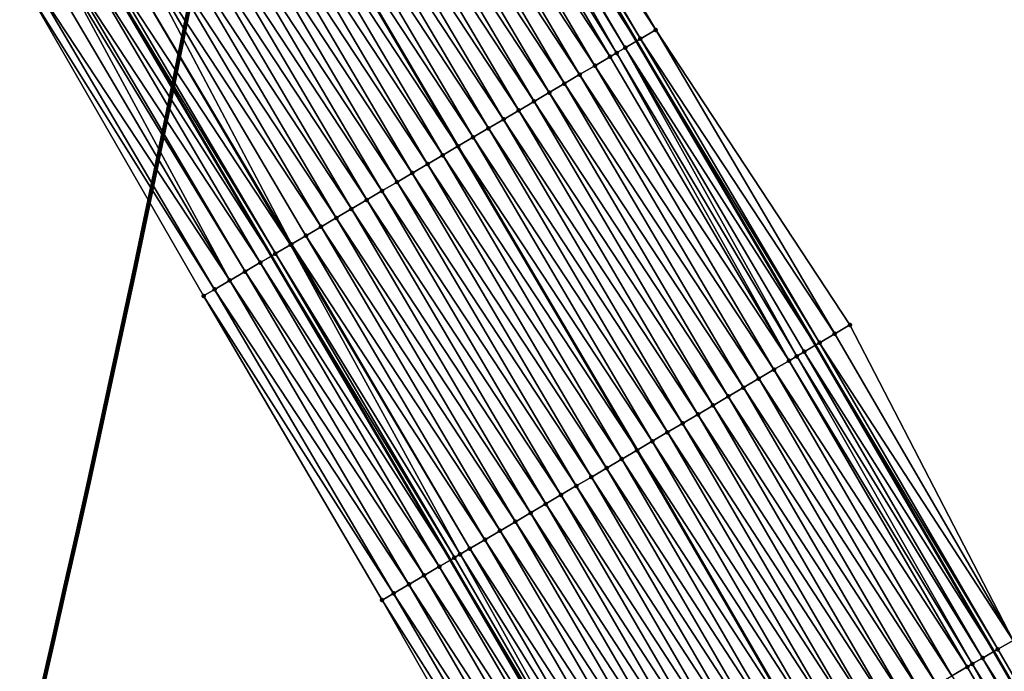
# Model space of a CAD drawing. Header units: feet. Extents: x 2007189 to 2022806, y 818621 to 837694.
# Tile 51 of 256: x 2013781 to 2013837, y 822211 to 822248. Entities that reach past the tile are written whole.
import ezdxf

# ---------------------------------------------------------------- set-up
doc = ezdxf.new("R2010")
doc.units = ezdxf.units.FT
doc.header["$MEASUREMENT"] = 0
for name, color, linetype, lineweight in [('EP_Travel Lane', 172, 'Continuous', 53), ('Notes', 102, 'Continuous', 100), ('Road Shots', 141, 'Continuous', 100), ('Road X-Section', 40, 'Continuous', 13), ('STRIPING', 60, 'Continuous', 53)]:
    doc.layers.add(name, color=color, linetype=linetype, lineweight=lineweight)
doc.layers.add('I-77-MM17-21_SB-Surface-Border', color=7, linetype='Continuous')
doc.layers.add('I-77-MM17-21_SB-Surface-TIN', color=7, linetype='Continuous')

msp = doc.modelspace()

# ---------------------------------------------------------------- linework, layer by layer
at = {"layer": 'EP_Travel Lane'}
for points in [[(2013776.094346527, 822315.8469699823, 279.3002365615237), (2013785.920829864, 822298.4681794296, 279.0687202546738), (2013795.772809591, 822281.0647029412, 278.8284106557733), (2013805.593854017, 822263.9114393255, 278.5871309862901), (2013815.736340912, 822246.6759804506, 278.3246063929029), (2013825.878997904, 822229.4402325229, 278.08745550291), (2013835.974301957, 822212.0653357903, 277.8417026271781), (2013845.997508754, 822194.7598655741, 277.6048839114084), (2013855.995248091, 822177.6654695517, 277.3898821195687), (2013866.263450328, 822160.5040294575, 277.1685327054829), (2013876.531677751, 822143.3425472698, 276.9515991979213), (2013886.834048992, 822126.2748065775, 276.7504833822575), (2013897.181111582, 822109.1608008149, 276.5280907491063), (2013907.500408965, 822092.2260380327, 276.3006467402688), (2013918.055284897, 822075.2391546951, 276.0996940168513), (2013928.610172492, 822058.2522525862, 275.9009189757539), (2013939.140696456, 822041.1856232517, 275.715333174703), (2013949.627596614, 822024.15679685, 275.5053835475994), (2013960.094582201, 822007.2481323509, 275.3050767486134), (2013970.721178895, 821990.3058387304, 275.1202836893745), (2013981.347721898, 821973.3636307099, 274.9248159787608), (2013992.038508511, 821956.645629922, 274.723092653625), (2014002.854707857, 821939.823910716, 274.5238693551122)], [(2013755.183396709, 822304.0690758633, 279.9784433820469), (2013765.03961089, 822286.6387155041, 279.7475106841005), (2013774.891531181, 822269.2353440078, 279.4964579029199), (2013784.919605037, 822251.7336231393, 279.2421240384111), (2013795.055616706, 822234.4942459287, 278.9865943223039), (2013805.191816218, 822217.254549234, 278.7591189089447), (2013815.204100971, 822200.0257836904, 278.5661283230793), (2013825.227415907, 822182.7201267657, 278.3481302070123), (2013835.377112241, 822165.3197252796, 278.1087011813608), (2013845.590437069, 822148.1252363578, 277.903893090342), (2013855.803583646, 822130.9310475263, 277.6676415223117), (2013866.152681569, 822113.7626340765, 277.4485385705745), (2013876.499635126, 822096.6488086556, 277.2054073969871), (2013886.972854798, 822079.4625382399, 277.0315787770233), (2013897.527706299, 822062.47569422, 276.8259692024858), (2013908.082615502, 822045.4887573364, 276.6313070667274), (2013918.562072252, 822028.5040557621, 276.4433283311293), (2013929.048984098, 822011.47521038, 276.2355979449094), (2013939.621590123, 821994.3986820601, 276.0483343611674), (2013950.248152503, 821977.4564431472, 275.8567099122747), (2013960.874735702, 821960.5141710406, 275.6692311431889), (2013971.715073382, 821943.5687175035, 275.4484028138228), (2013982.531373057, 821926.747220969, 275.2364540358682)]]:
    msp.add_polyline3d(points, dxfattribs=at)
at = {"layer": 'I-77-MM17-21_SB-Surface-Border', "color": 3, "linetype": 'Continuous', "lineweight": -3}
for points in [[(2013776.318612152, 822315.9733846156, 279.2859988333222), (2013787.884730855, 822299.5818617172, 278.9189772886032), (2013796.460447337, 822281.4548507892, 278.7601271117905), (2013806.680519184, 822264.5525062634, 278.4884450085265), (2013816.823998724, 822247.3177331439, 278.2192983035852), (2013827.829153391, 822230.5904204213, 277.9290225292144), (2013837.069414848, 822212.700836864, 277.7496632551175), (2013846.227719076, 822194.8934261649, 277.5879469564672), (2013857.078597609, 822178.3147495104, 277.3064178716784), (2013866.489084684, 822160.6391837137, 277.1568988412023), (2013876.757308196, 822143.4777081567, 276.9392718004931), (2013887.914164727, 822126.9284743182, 276.697150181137), (2013898.261208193, 822109.8145002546, 276.4711187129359), (2013909.421427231, 822093.421029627, 276.185365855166), (2013919.127133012, 822075.9060268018, 276.0254769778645), (2013930.531072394, 822059.4474347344, 275.7632247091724), (2013941.066231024, 822042.3730464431, 275.5782578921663), (2013951.553223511, 822025.3440701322, 275.3858369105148), (2013962.010817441, 822008.4514519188, 275.178848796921), (2013971.7905327, 821990.9773763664, 275.0475247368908), (2013981.57022889, 821973.5033312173, 274.9123961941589), (2013992.261145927, 821956.7889462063, 274.7101140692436), (2014003.077430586, 821939.96728018, 274.5110255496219)], [(2013968.426797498, 821941.4529524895, 275.56225551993), (2013957.5757694, 821958.4438114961, 275.7739436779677), (2013946.453049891, 821975.0748333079, 275.9669762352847), (2013936.101586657, 821992.1897653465, 276.1456833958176), (2013925.032085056, 822009.0008407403, 276.2893231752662), (2013915.372126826, 822026.5391011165, 276.4843116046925), (2013903.975883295, 822042.936723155, 276.6565779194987), (2013893.301800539, 822059.8498526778, 276.8307257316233), (2013882.792399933, 822076.8649502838, 277.0352834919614), (2013872.128330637, 822094.0053184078, 277.257252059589), (2013861.657621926, 822111.0442699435, 277.5047616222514), (2013852.343752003, 822128.8602466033, 277.7202352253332), (2013841.729216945, 822145.8140891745, 277.9706765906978), (2013832.57738796, 822163.6439617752, 278.1554616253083), (2013821.343906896, 822180.4698012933, 278.4254461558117), (2013811.176426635, 822197.6921103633, 278.6319946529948), (2013801.329461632, 822214.980180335, 278.8367648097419), (2013791.218035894, 822232.2341107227, 279.0868608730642), (2013781.245488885, 822249.5694798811, 279.3563976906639), (2013771.441606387, 822267.2809681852, 279.6048521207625), (2013763.966193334, 822286.0306215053, 279.7816240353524), (2013752.295195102, 822302.4421633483, 280.0833801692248)]]:
    msp.add_polyline3d(points, dxfattribs=at)
at = {"layer": 'I-77-MM17-21_SB-Surface-TIN', "color": 128, "linetype": 'Continuous', "lineweight": -3}
for points in [[(2013816.823998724, 822247.3177331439, 278.2192983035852), (2013806.680519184, 822264.5525062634, 278.4884450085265), (2013805.819252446, 822264.0443519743, 278.5704987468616)], [(2013804.957861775, 822263.5364082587, 278.6340611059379), (2013815.736340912, 822246.6759804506, 278.3246063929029), (2013805.593854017, 822263.9114393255, 278.5871309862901)], [(2013815.962796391, 822246.8094694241, 278.3109613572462), (2013805.819252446, 822264.0443519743, 278.5704987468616), (2013805.593854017, 822263.9114393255, 278.5871309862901)], [(2013815.962796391, 822246.8094694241, 278.3109613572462), (2013805.593854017, 822263.9114393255, 278.5871309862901), (2013815.736340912, 822246.6759804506, 278.3246063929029)], [(2013815.962796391, 822246.8094694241, 278.3109613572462), (2013816.823998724, 822247.3177331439, 278.2192983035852), (2013805.819252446, 822264.0443519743, 278.5704987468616)], [(2013814.613047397, 822246.0139488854, 278.3846224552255), (2013804.74154372, 822263.4089618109, 278.6427380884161), (2013804.096227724, 822263.0288780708, 278.6613097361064)], [(2013815.101327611, 822246.3016584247, 278.3628690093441), (2013804.957861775, 822263.5364082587, 278.6340611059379), (2013804.74154372, 822263.4089618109, 278.6427380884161)], [(2013814.613047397, 822246.0139488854, 278.3846224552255), (2013815.101327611, 822246.3016584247, 278.3628690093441), (2013804.74154372, 822263.4089618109, 278.6427380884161)], [(2013815.101327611, 822246.3016584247, 278.3628690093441), (2013815.736340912, 822246.6759804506, 278.3246063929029), (2013804.957861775, 822263.5364082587, 278.6340611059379)], [(2013813.378051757, 822245.2866112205, 278.4162090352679), (2013803.234548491, 822262.5214246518, 278.6818169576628), (2013802.372899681, 822262.0139195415, 278.706863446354)], [(2013814.23972603, 822245.794073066, 278.3949621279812), (2013804.096227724, 822263.0288780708, 278.6613097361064), (2013803.234548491, 822262.5214246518, 278.6818169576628)], [(2013813.378051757, 822245.2866112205, 278.4162090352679), (2013814.23972603, 822245.794073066, 278.3949621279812), (2013803.234548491, 822262.5214246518, 278.6818169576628)], [(2013814.23972603, 822245.794073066, 278.3949621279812), (2013814.613047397, 822246.0139488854, 278.3846224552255), (2013804.096227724, 822263.0288780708, 278.6613097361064)], [(2013812.516413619, 822244.7790879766, 278.4428475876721), (2013802.372899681, 822262.0139195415, 278.706863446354), (2013801.511260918, 822261.5063973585, 278.733409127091)], [(2013812.516413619, 822244.7790879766, 278.4428475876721), (2013813.378051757, 822245.2866112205, 278.4162090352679), (2013802.372899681, 822262.0139195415, 278.706863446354)], [(2013811.654783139, 822244.2715517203, 278.4706288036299), (2013801.511260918, 822261.5063973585, 278.733409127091), (2013800.64962253, 822260.9988745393, 278.7600106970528)], [(2013811.654783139, 822244.2715517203, 278.4706288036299), (2013812.516413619, 822244.7790879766, 278.4428475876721), (2013801.511260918, 822261.5063973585, 278.733409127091)], [(2013810.793151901, 822243.7640167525, 278.4982968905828), (2013800.64962253, 822260.9988745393, 278.7600106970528), (2013799.787991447, 822260.4913393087, 278.7877021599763)], [(2013810.793151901, 822243.7640167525, 278.4982968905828), (2013811.654783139, 822244.2715517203, 278.4706288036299), (2013800.64962253, 822260.9988745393, 278.7600106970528)], [(2013809.931539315, 822243.2564500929, 278.5287479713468), (2013799.787991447, 822260.4913393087, 278.7877021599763), (2013798.926339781, 822259.9838390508, 278.8123225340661)], [(2013809.931539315, 822243.2564500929, 278.5287479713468), (2013810.793151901, 822243.7640167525, 278.4982968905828), (2013799.787991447, 822260.4913393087, 278.7877021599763)], [(2013809.06990844, 822242.7489145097, 278.5564700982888), (2013798.926339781, 822259.9838390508, 278.8123225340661), (2013798.06469224, 822259.4763317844, 278.8375583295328)], [(2013809.06990844, 822242.7489145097, 278.5564700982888), (2013809.931539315, 822243.2564500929, 278.5287479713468), (2013798.926339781, 822259.9838390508, 278.8123225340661)], [(2013808.208290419, 822242.2413570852, 278.5861102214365), (2013798.06469224, 822259.4763317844, 278.8375583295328), (2013797.20305766, 822258.9688024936, 278.8647281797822)], [(2013808.208290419, 822242.2413570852, 278.5861102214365), (2013809.06990844, 822242.7489145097, 278.5564700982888), (2013798.06469224, 822259.4763317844, 278.8375583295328)], [(2013807.346660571, 822241.7338197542, 278.6139858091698), (2013797.20305766, 822258.9688024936, 278.8647281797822), (2013796.341409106, 822258.4612969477, 278.8898129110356)], [(2013807.346660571, 822241.7338197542, 278.6139858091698), (2013808.208290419, 822242.2413570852, 278.5861102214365), (2013797.20305766, 822258.9688024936, 278.8647281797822)], [(2013806.48502072, 822241.226299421, 278.6403687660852), (2013796.341409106, 822258.4612969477, 278.8898129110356), (2013795.479769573, 822257.9537746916, 278.9163337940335)], [(2013806.48502072, 822241.226299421, 278.6403687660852), (2013807.346660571, 822241.7338197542, 278.6139858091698), (2013796.341409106, 822258.4612969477, 278.8898129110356)], [(2013794.61815528, 822257.4462123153, 278.9464402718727), (2013805.623359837, 822240.7188133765, 278.6637079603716), (2013795.479769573, 822257.9537746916, 278.9163337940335)], [(2013806.48502072, 822241.226299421, 278.6403687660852), (2013795.479769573, 822257.9537746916, 278.9163337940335), (2013805.623359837, 822240.7188133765, 278.6637079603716)], [(2013803.900125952, 822239.703696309, 278.7232157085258), (2013793.75653275, 822256.9386625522, 278.9754079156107), (2013792.894910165, 822256.4311128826, 279.0043673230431)], [(2013804.76174854, 822240.2112459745, 278.6942569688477), (2013794.61815528, 822257.4462123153, 278.9464402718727), (2013793.75653275, 822256.9386625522, 278.9754079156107)], [(2013803.900125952, 822239.703696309, 278.7232157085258), (2013804.76174854, 822240.2112459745, 278.6942569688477), (2013793.75653275, 822256.9386625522, 278.9754079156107)], [(2013804.76174854, 822240.2112459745, 278.6942569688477), (2013805.623359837, 822240.7188133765, 278.6637079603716), (2013794.61815528, 822257.4462123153, 278.9464402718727)], [(2013803.038493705, 822239.1961630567, 278.7507331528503), (2013792.894910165, 822256.4311128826, 279.0043673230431), (2013792.033284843, 822255.923567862, 279.0329185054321)], [(2013803.038493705, 822239.1961630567, 278.7507331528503), (2013803.900125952, 822239.703696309, 278.7232157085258), (2013792.894910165, 822256.4311128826, 279.0043673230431)], [(2013802.176864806, 822238.6886241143, 278.7787502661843), (2013792.033284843, 822255.923567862, 279.0329185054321), (2013791.171664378, 822255.4160145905, 279.0621942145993)], [(2013802.176864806, 822238.6886241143, 278.7787502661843), (2013803.038493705, 822239.1961630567, 278.7507331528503), (2013792.033284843, 822255.923567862, 279.0329185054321)], [(2013801.315245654, 822238.181068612, 278.8082215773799), (2013791.171664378, 822255.4160145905, 279.0621942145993), (2013790.310040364, 822254.908467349, 279.0909404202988)], [(2013801.315245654, 822238.181068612, 278.8082215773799), (2013802.176864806, 822238.6886241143, 278.7787502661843), (2013791.171664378, 822255.4160145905, 279.0621942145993)], [(2013800.453629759, 822237.673507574, 278.8381789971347), (2013790.310040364, 822254.908467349, 279.0909404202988), (2013789.448404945, 822254.4009394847, 279.1179850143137)], [(2013800.453629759, 822237.673507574, 278.8381789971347), (2013801.315245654, 822238.181068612, 278.8082215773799), (2013790.310040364, 822254.908467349, 279.0909404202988)], [(2013799.591997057, 822237.1659750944, 278.8656285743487), (2013789.448404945, 822254.4009394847, 279.1179850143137), (2013788.586753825, 822253.8934382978, 279.1426869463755)], [(2013799.591997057, 822237.1659750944, 278.8656285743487), (2013800.453629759, 822237.673507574, 278.8381789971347), (2013789.448404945, 822254.4009394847, 279.1179850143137)], [(2013798.730351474, 822236.6584645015, 278.8911562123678), (2013788.586753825, 822253.8934382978, 279.1426869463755), (2013787.725095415, 822253.3859494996, 279.166300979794)], [(2013798.730351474, 822236.6584645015, 278.8911562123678), (2013799.591997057, 822237.1659750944, 278.8656285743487), (2013788.586753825, 822253.8934382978, 279.1426869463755)], [(2013797.868694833, 822236.1509726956, 278.9150340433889), (2013787.725095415, 822253.3859494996, 279.166300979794), (2013786.86343444, 822252.8784650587, 279.1895323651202)], [(2013798.730351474, 822236.6584645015, 278.8911562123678), (2013787.725095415, 822253.3859494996, 279.166300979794), (2013797.868694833, 822236.1509726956, 278.9150340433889)], [(2013796.184930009, 822235.1593381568, 278.9580327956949), (2013786.86343444, 822252.8784650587, 279.1895323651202), (2013786.001767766, 822252.3709902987, 279.2119136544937)], [(2013796.184930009, 822235.1593381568, 278.9580327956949), (2013797.00703211, 822235.643491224, 278.9380043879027), (2013786.86343444, 822252.8784650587, 279.1895323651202)], [(2013797.00703211, 822235.643491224, 278.9380043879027), (2013797.868694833, 822236.1509726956, 278.9150340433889), (2013786.86343444, 822252.8784650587, 279.1895323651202)], [(2013796.14535578, 822235.1360328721, 278.9589444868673), (2013786.001767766, 822252.3709902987, 279.2119136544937), (2013785.140102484, 822251.8635131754, 279.2345024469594)], [(2013796.14535578, 822235.1360328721, 278.9589444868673), (2013796.184930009, 822235.1593381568, 278.9580327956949), (2013786.001767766, 822252.3709902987, 279.2119136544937)], [(2013794.422038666, 822234.1210557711, 279.0061284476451), (2013784.278485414, 822251.3559541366, 279.2642846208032), (2013783.416843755, 822250.8484368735, 279.290398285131)], [(2013784.278485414, 822251.3559541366, 279.2642846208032), (2013795.055616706, 822234.4942459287, 278.9865943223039), (2013784.919605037, 822251.7336231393, 279.2421240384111)], [(2013794.422038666, 822234.1210557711, 279.0061284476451), (2013795.055616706, 822234.4942459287, 278.9865943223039), (2013784.278485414, 822251.3559541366, 279.2642846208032)], [(2013795.283677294, 822234.6285781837, 278.9795628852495), (2013785.140102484, 822251.8635131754, 279.2345024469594), (2013784.919605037, 822251.7336231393, 279.2421240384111)], [(2013795.283677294, 822234.6285781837, 278.9795628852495), (2013784.919605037, 822251.7336231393, 279.2421240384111), (2013795.055616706, 822234.4942459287, 278.9865943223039)], [(2013795.283677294, 822234.6285781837, 278.9795628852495), (2013796.14535578, 822235.1360328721, 278.9589444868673), (2013785.140102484, 822251.8635131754, 279.2345024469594)], [(2013793.560359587, 822233.613602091, 279.0266582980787), (2013783.416843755, 822250.8484368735, 279.290398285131), (2013783.201244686, 822250.7214586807, 279.2961339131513)], [(2013793.560359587, 822233.613602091, 279.0266582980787), (2013794.422038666, 822234.1210557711, 279.0061284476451), (2013783.416843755, 822250.8484368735, 279.290398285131)], [(2013792.698685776, 822233.1061394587, 279.0479742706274), (2013782.555189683, 822250.3409407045, 279.3146595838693), (2013781.693557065, 822249.8334080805, 279.3421221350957)], [(2013792.698685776, 822233.1061394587, 279.0479742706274), (2013783.201244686, 822250.7214586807, 279.2961339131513), (2013782.555189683, 822250.3409407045, 279.3146595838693)], [(2013792.698685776, 822233.1061394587, 279.0479742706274), (2013793.560359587, 822233.613602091, 279.0266582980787), (2013783.201244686, 822250.7214586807, 279.2961339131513)], [(2013791.837035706, 822232.598636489, 279.0728324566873), (2013781.693557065, 822249.8334080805, 279.3421221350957), (2013781.245488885, 822249.5694798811, 279.3563976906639)], [(2013791.837035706, 822232.598636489, 279.0728324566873), (2013792.698685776, 822233.1061394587, 279.0479742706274), (2013781.693557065, 822249.8334080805, 279.3421221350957)], [(2013791.218035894, 822232.2341107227, 279.0868608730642), (2013791.837035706, 822232.598636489, 279.0728324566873), (2013781.245488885, 822249.5694798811, 279.3563976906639)], [(2013826.967772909, 822230.0824593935, 277.9941051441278), (2013816.823998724, 822247.3177331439, 278.2192983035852), (2013815.962796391, 822246.8094694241, 278.3109613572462)], [(2013826.967772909, 822230.0824593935, 277.9941051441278), (2013827.829153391, 822230.5904204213, 277.9290225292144), (2013816.823998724, 822247.3177331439, 278.2192983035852)], [(2013815.101327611, 822246.3016584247, 278.3628690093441), (2013825.878997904, 822229.4402325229, 278.08745550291), (2013815.736340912, 822246.6759804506, 278.3246063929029)], [(2013826.10650357, 822229.5743095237, 278.0757708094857), (2013815.962796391, 822246.8094694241, 278.3109613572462), (2013815.736340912, 822246.6759804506, 278.3246063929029)], [(2013826.10650357, 822229.5743095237, 278.0757708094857), (2013815.736340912, 822246.6759804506, 278.3246063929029), (2013825.878997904, 822229.4402325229, 278.08745550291)], [(2013826.10650357, 822229.5743095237, 278.0757708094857), (2013826.967772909, 822230.0824593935, 277.9941051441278), (2013815.962796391, 822246.8094694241, 278.3109613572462)], [(2013824.383380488, 822228.5590027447, 278.1519058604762), (2013814.23972603, 822245.794073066, 278.3949621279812), (2013813.378051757, 822245.2866112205, 278.4162090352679)], [(2013824.383380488, 822228.5590027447, 278.1519058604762), (2013814.613047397, 822246.0139488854, 278.3846224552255), (2013814.23972603, 822245.794073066, 278.3949621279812)], [(2013824.812249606, 822228.8115982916, 278.1397888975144), (2013815.101327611, 822246.3016584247, 278.3628690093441), (2013814.613047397, 822246.0139488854, 278.3846224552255)], [(2013824.383380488, 822228.5590027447, 278.1519058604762), (2013824.812249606, 822228.8115982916, 278.1397888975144), (2013814.613047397, 822246.0139488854, 278.3846224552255)], [(2013825.24498345, 822229.0665857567, 278.120018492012), (2013825.878997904, 822229.4402325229, 278.08745550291), (2013815.101327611, 822246.3016584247, 278.3628690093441)], [(2013824.812249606, 822228.8115982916, 278.1397888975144), (2013825.24498345, 822229.0665857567, 278.120018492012), (2013815.101327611, 822246.3016584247, 278.3628690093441)], [(2013823.521705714, 822228.0515417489, 278.1730784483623), (2013813.378051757, 822245.2866112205, 278.4162090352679), (2013812.516413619, 822244.7790879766, 278.4428475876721)], [(2013823.521705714, 822228.0515417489, 278.1730784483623), (2013824.383380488, 822228.5590027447, 278.1519058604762), (2013813.378051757, 822245.2866112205, 278.4162090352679)], [(2013822.660079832, 822227.5439976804, 278.2015460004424), (2013812.516413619, 822244.7790879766, 278.4428475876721), (2013811.654783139, 822244.2715517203, 278.4706288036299)], [(2013822.660079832, 822227.5439976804, 278.2015460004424), (2013823.521705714, 822228.0515417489, 278.1730784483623), (2013812.516413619, 822244.7790879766, 278.4428475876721)], [(2013821.79844808, 822227.0364635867, 278.2291376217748), (2013811.654783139, 822244.2715517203, 278.4706288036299), (2013810.793151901, 822243.7640167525, 278.4982968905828)], [(2013821.79844808, 822227.0364635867, 278.2291376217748), (2013822.660079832, 822227.5439976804, 278.2015460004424), (2013811.654783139, 822244.2715517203, 278.4706288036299)], [(2013820.93682909, 822226.5289078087, 278.2586334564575), (2013810.793151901, 822243.7640167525, 278.4982968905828), (2013809.931539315, 822243.2564500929, 278.5287479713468)], [(2013820.93682909, 822226.5289078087, 278.2586334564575), (2013821.79844808, 822227.0364635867, 278.2291376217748), (2013810.793151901, 822243.7640167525, 278.4982968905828)], [(2013820.075210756, 822226.0213509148, 278.2882272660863), (2013809.931539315, 822243.2564500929, 278.5287479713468), (2013809.06990844, 822242.7489145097, 278.5564700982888)], [(2013820.075210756, 822226.0213509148, 278.2882272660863), (2013820.93682909, 822226.5289078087, 278.2586334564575), (2013809.931539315, 822243.2564500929, 278.5287479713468)], [(2013819.213587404, 822225.5138025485, 278.3170722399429), (2013809.06990844, 822242.7489145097, 278.5564700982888), (2013808.208290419, 822242.2413570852, 278.5861102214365)], [(2013819.213587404, 822225.5138025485, 278.3170722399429), (2013820.075210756, 822226.0213509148, 278.2882272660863), (2013809.06990844, 822242.7489145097, 278.5564700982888)], [(2013818.351954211, 822225.0062709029, 278.3444488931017), (2013808.208290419, 822242.2413570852, 278.5861102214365), (2013807.346660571, 822241.7338197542, 278.6139858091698)], [(2013818.351954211, 822225.0062709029, 278.3444488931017), (2013819.213587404, 822225.5138025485, 278.3170722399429), (2013808.208290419, 822242.2413570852, 278.5861102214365)], [(2013817.490327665, 822224.498727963, 278.3728173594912), (2013807.346660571, 822241.7338197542, 278.6139858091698), (2013806.48502072, 822241.226299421, 278.6403687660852)], [(2013817.490327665, 822224.498727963, 278.3728173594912), (2013818.351954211, 822225.0062709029, 278.3444488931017), (2013807.346660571, 822241.7338197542, 278.6139858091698)], [(2013816.628691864, 822223.9912007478, 278.3998049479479), (2013806.48502072, 822241.226299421, 278.6403687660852), (2013805.623359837, 822240.7188133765, 278.6637079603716)], [(2013816.628691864, 822223.9912007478, 278.3998049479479), (2013817.490327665, 822224.498727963, 278.3728173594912), (2013806.48502072, 822241.226299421, 278.6403687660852)], [(2013814.905433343, 822222.9761240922, 278.4557318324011), (2013804.76174854, 822240.2112459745, 278.6942569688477), (2013803.900125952, 822239.703696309, 278.7232157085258)], [(2013804.76174854, 822240.2112459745, 278.6942569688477), (2013815.767024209, 822223.4837261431, 278.4221383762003), (2013805.623359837, 822240.7188133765, 278.6637079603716)], [(2013814.905433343, 822222.9761240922, 278.4557318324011), (2013815.767024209, 822223.4837261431, 278.4221383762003), (2013804.76174854, 822240.2112459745, 278.6942569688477)], [(2013816.628691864, 822223.9912007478, 278.3998049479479), (2013805.623359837, 822240.7188133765, 278.6637079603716), (2013815.767024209, 822223.4837261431, 278.4221383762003)], [(2013814.043839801, 822222.4685250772, 278.4890244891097), (2013803.900125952, 822239.703696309, 278.7232157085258), (2013803.038493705, 822239.1961630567, 278.7507331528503)], [(2013814.043839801, 822222.4685250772, 278.4890244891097), (2013814.905433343, 822222.9761240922, 278.4557318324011), (2013803.900125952, 822239.703696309, 278.7232157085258)], [(2013813.182219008, 822221.9609723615, 278.5182513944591), (2013803.038493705, 822239.1961630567, 278.7507331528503), (2013802.176864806, 822238.6886241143, 278.7787502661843)], [(2013813.182219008, 822221.9609723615, 278.5182513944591), (2013814.043839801, 822222.4685250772, 278.4890244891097), (2013803.038493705, 822239.1961630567, 278.7507331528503)], [(2013812.32058621, 822221.4534400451, 278.5456869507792), (2013802.176864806, 822238.6886241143, 278.7787502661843), (2013801.315245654, 822238.181068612, 278.8082215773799)], [(2013812.32058621, 822221.4534400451, 278.5456869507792), (2013813.182219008, 822221.9609723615, 278.5182513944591), (2013802.176864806, 822238.6886241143, 278.7787502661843)], [(2013811.458965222, 822220.9458876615, 278.5748846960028), (2013801.315245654, 822238.181068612, 278.8082215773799), (2013800.453629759, 822237.673507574, 278.8381789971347)], [(2013811.458965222, 822220.9458876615, 278.5748846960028), (2013812.32058621, 822221.4534400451, 278.5456869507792), (2013801.315245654, 822238.181068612, 278.8082215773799)], [(2013810.597359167, 822220.4383099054, 278.6063105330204), (2013800.453629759, 822237.673507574, 278.8381789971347), (2013799.591997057, 822237.1659750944, 278.8656285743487)], [(2013810.597359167, 822220.4383099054, 278.6063105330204), (2013811.458965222, 822220.9458876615, 278.5748846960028), (2013800.453629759, 822237.673507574, 278.8381789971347)], [(2013809.735740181, 822219.9307541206, 278.6358069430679), (2013799.591997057, 822237.1659750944, 278.8656285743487), (2013798.730351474, 822236.6584645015, 278.8911562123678)], [(2013809.735740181, 822219.9307541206, 278.6358069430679), (2013810.597359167, 822220.4383099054, 278.6063105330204), (2013799.591997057, 822237.1659750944, 278.8656285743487)], [(2013808.874098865, 822219.4232362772, 278.6619715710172), (2013798.730351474, 822236.6584645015, 278.8911562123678), (2013797.868694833, 822236.1509726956, 278.9150340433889)], [(2013808.874098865, 822219.4232362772, 278.6619715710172), (2013809.735740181, 822219.9307541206, 278.6358069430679), (2013798.730351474, 822236.6584645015, 278.8911562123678)], [(2013808.012452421, 822218.9157271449, 278.6873712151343), (2013797.868694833, 822236.1509726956, 278.9150340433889), (2013797.00703211, 822235.643491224, 278.9380043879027)], [(2013808.012452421, 822218.9157271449, 278.6873712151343), (2013808.874098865, 822219.4232362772, 278.6619715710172), (2013797.868694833, 822236.1509726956, 278.9150340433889)], [(2013807.15080422, 822218.4082209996, 278.7125085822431), (2013797.00703211, 822235.643491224, 278.9380043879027), (2013796.184930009, 822235.1593381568, 278.9580327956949)], [(2013807.15080422, 822218.4082209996, 278.7125085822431), (2013808.012452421, 822218.9157271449, 278.6873712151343), (2013797.00703211, 822235.643491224, 278.9380043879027)], [(2013805.427449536, 822217.3933077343, 278.7540874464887), (2013795.283677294, 822234.6285781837, 278.9795628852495), (2013795.055616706, 822234.4942459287, 278.9865943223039)], [(2013805.743092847, 822217.5791695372, 278.7481665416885), (2013796.14535578, 822235.1360328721, 278.9589444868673), (2013795.283677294, 822234.6285781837, 278.9795628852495)], [(2013805.427449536, 822217.3933077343, 278.7540874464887), (2013805.743092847, 822217.5791695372, 278.7481665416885), (2013795.283677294, 822234.6285781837, 278.9795628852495)], [(2013806.289144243, 822217.9007348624, 278.7358889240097), (2013796.184930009, 822235.1593381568, 278.9580327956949), (2013796.14535578, 822235.1360328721, 278.9589444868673)], [(2013805.743092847, 822217.5791695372, 278.7481665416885), (2013806.289144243, 822217.9007348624, 278.7358889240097), (2013796.14535578, 822235.1360328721, 278.9589444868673)], [(2013806.289144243, 822217.9007348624, 278.7358889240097), (2013807.15080422, 822218.4082209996, 278.7125085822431), (2013796.184930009, 822235.1593381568, 278.9580327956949)], [(2013804.565756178, 822216.8858783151, 278.7724871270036), (2013794.422038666, 822234.1210557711, 279.0061284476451), (2013793.560359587, 822233.613602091, 279.0266582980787)], [(2013794.422038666, 822234.1210557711, 279.0061284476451), (2013805.191816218, 822217.254549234, 278.7591189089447), (2013795.055616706, 822234.4942459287, 278.9865943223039)], [(2013804.565756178, 822216.8858783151, 278.7724871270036), (2013805.191816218, 822217.254549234, 278.7591189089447), (2013794.422038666, 822234.1210557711, 279.0061284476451)], [(2013805.427449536, 822217.3933077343, 278.7540874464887), (2013795.055616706, 822234.4942459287, 278.9865943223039), (2013805.191816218, 822217.254549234, 278.7591189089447)], [(2013803.704062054, 822216.3784501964, 278.7907726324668), (2013793.560359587, 822233.613602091, 279.0266582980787), (2013792.698685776, 822233.1061394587, 279.0479742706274)], [(2013803.704062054, 822216.3784501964, 278.7907726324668), (2013804.565756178, 822216.8858783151, 278.7724871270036), (2013793.560359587, 822233.613602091, 279.0266582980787)], [(2013802.842349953, 822215.8710526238, 278.8063757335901), (2013792.698685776, 822233.1061394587, 279.0479742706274), (2013791.837035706, 822232.598636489, 279.0728324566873)], [(2013802.842349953, 822215.8710526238, 278.8063757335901), (2013803.704062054, 822216.3784501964, 278.7907726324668), (2013792.698685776, 822233.1061394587, 279.0479742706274)], [(2013801.980649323, 822215.3636355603, 278.8236904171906), (2013791.837035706, 822232.598636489, 279.0728324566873), (2013791.218035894, 822232.2341107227, 279.0868608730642)], [(2013801.980649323, 822215.3636355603, 278.8236904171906), (2013802.842349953, 822215.8710526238, 278.8063757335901), (2013791.837035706, 822232.598636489, 279.0728324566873)], [(2013801.329461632, 822214.980180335, 278.8367648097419), (2013801.980649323, 822215.3636355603, 278.8236904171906), (2013791.218035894, 822232.2341107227, 279.0868608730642)], [(2013837.069414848, 822212.700836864, 277.7496632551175), (2013827.829153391, 822230.5904204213, 277.9290225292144), (2013826.967772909, 822230.0824593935, 277.9941051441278)], [(2013837.069414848, 822212.700836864, 277.7496632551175), (2013826.967772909, 822230.0824593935, 277.9941051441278), (2013826.10650357, 822229.5743095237, 278.0757708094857)], [(2013835.339492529, 822211.6971581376, 277.8794798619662), (2013825.24498345, 822229.0665857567, 278.120018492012), (2013824.812249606, 822228.8115982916, 278.1397888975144)], [(2013825.24498345, 822229.0665857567, 278.120018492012), (2013835.974301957, 822212.0653357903, 277.8417026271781), (2013825.878997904, 822229.4402325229, 278.08745550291)], [(2013835.339492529, 822211.6971581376, 277.8794798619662), (2013835.974301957, 822212.0653357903, 277.8417026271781), (2013825.24498345, 822229.0665857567, 278.120018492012)], [(2013836.204530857, 822212.1988642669, 277.8280018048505), (2013826.10650357, 822229.5743095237, 278.0757708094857), (2013825.878997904, 822229.4402325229, 278.08745550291)], [(2013836.204530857, 822212.1988642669, 277.8280018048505), (2013825.878997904, 822229.4402325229, 278.08745550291), (2013835.974301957, 822212.0653357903, 277.8417026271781)], [(2013836.204530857, 822212.1988642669, 277.8280018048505), (2013837.069414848, 822212.700836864, 277.7496632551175), (2013826.10650357, 822229.5743095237, 278.0757708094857)], [(2013834.474355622, 822211.1956222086, 277.9138014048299), (2013824.383380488, 822228.5590027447, 278.1519058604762), (2013823.521705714, 822228.0515417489, 278.1730784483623)], [(2013834.760265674, 822211.3613421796, 277.9045266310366), (2013824.812249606, 822228.8115982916, 278.1397888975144), (2013824.383380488, 822228.5590027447, 278.1519058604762)], [(2013834.474355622, 822211.1956222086, 277.9138014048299), (2013834.760265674, 822211.3613421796, 277.9045266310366), (2013824.383380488, 822228.5590027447, 278.1519058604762)], [(2013834.760265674, 822211.3613421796, 277.9045266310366), (2013835.339492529, 822211.6971581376, 277.8794798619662), (2013824.812249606, 822228.8115982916, 278.1397888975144)], [(2013833.609176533, 822210.6941591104, 277.940781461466), (2013823.521705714, 822228.0515417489, 278.1730784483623), (2013822.660079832, 822227.5439976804, 278.2015460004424)], [(2013833.609176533, 822210.6941591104, 277.940781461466), (2013834.474355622, 822211.1956222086, 277.9138014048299), (2013823.521705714, 822228.0515417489, 278.1730784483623)], [(2013832.744002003, 822210.1926881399, 277.9685550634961), (2013822.660079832, 822227.5439976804, 278.2015460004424), (2013821.79844808, 822227.0364635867, 278.2291376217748)], [(2013832.744002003, 822210.1926881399, 277.9685550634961), (2013833.609176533, 822210.6941591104, 277.940781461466), (2013822.660079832, 822227.5439976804, 278.2015460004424)], [(2013831.878839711, 822209.6911960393, 277.9984586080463), (2013821.79844808, 822227.0364635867, 278.2291376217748), (2013820.93682909, 822226.5289078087, 278.2586334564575)], [(2013831.878839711, 822209.6911960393, 277.9984586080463), (2013832.744002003, 822210.1926881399, 277.9685550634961), (2013821.79844808, 822227.0364635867, 278.2291376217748)], [(2013831.013662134, 822209.1897303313, 278.025701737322), (2013820.93682909, 822226.5289078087, 278.2586334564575), (2013820.075210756, 822226.0213509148, 278.2882272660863)], [(2013831.013662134, 822209.1897303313, 278.025701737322), (2013831.878839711, 822209.6911960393, 277.9984586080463), (2013820.93682909, 822226.5289078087, 278.2586334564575)], [(2013830.148508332, 822208.6882235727, 278.0570828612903), (2013820.075210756, 822226.0213509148, 278.2882272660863), (2013819.213587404, 822225.5138025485, 278.3170722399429)], [(2013830.148508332, 822208.6882235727, 278.0570828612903), (2013831.013662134, 822209.1897303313, 278.025701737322), (2013820.075210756, 822226.0213509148, 278.2882272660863)], [(2013829.283355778, 822208.1867146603, 278.0886810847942), (2013819.213587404, 822225.5138025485, 278.3170722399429), (2013818.351954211, 822225.0062709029, 278.3444488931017)], [(2013829.283355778, 822208.1867146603, 278.0886810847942), (2013830.148508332, 822208.6882235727, 278.0570828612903), (2013819.213587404, 822225.5138025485, 278.3170722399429)], [(2013828.418187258, 822207.6852333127, 278.117500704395), (2013818.351954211, 822225.0062709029, 278.3444488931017), (2013817.490327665, 822224.498727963, 278.3728173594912)], [(2013828.418187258, 822207.6852333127, 278.117500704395), (2013829.283355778, 822208.1867146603, 278.0886810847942), (2013818.351954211, 822225.0062709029, 278.3444488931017)], [(2013827.553026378, 822207.1837387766, 278.1476497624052), (2013817.490327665, 822224.498727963, 278.3728173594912), (2013816.628691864, 822223.9912007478, 278.3998049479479)], [(2013827.553026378, 822207.1837387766, 278.1476497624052), (2013828.418187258, 822207.6852333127, 278.117500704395), (2013817.490327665, 822224.498727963, 278.3728173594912)], [(2013814.905433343, 822222.9761240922, 278.4557318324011), (2013825.822682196, 822206.1807865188, 278.2041889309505), (2013815.767024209, 822223.4837261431, 278.4221383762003)], [(2013826.687866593, 822206.6822423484, 278.1779895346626), (2013816.628691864, 822223.9912007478, 278.3998049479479), (2013815.767024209, 822223.4837261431, 278.4221383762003)], [(2013826.687866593, 822206.6822423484, 278.1779895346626), (2013815.767024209, 822223.4837261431, 278.4221383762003), (2013825.822682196, 822206.1807865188, 278.2041889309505)], [(2013826.687866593, 822206.6822423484, 278.1779895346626), (2013827.553026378, 822207.1837387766, 278.1476497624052), (2013816.628691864, 822223.9912007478, 278.3998049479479)], [(2013824.95752497, 822205.6792875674, 278.2348310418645), (2013814.905433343, 822222.9761240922, 278.4557318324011), (2013814.043839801, 822222.4685250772, 278.4890244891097)], [(2013824.95752497, 822205.6792875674, 278.2348310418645), (2013825.822682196, 822206.1807865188, 278.2041889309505), (2013814.905433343, 822222.9761240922, 278.4557318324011)], [(2013824.092383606, 822205.1777593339, 278.2683768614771), (2013814.043839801, 822222.4685250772, 278.4890244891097), (2013813.182219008, 822221.9609723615, 278.5182513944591)], [(2013824.092383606, 822205.1777593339, 278.2683768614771), (2013824.95752497, 822205.6792875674, 278.2348310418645), (2013814.043839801, 822222.4685250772, 278.4890244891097)], [(2013823.227224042, 822204.676262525, 278.2987550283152), (2013813.182219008, 822221.9609723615, 278.5182513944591), (2013812.32058621, 822221.4534400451, 278.5456869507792)], [(2013823.227224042, 822204.676262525, 278.2987550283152), (2013824.092383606, 822205.1777593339, 278.2683768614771), (2013813.182219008, 822221.9609723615, 278.5182513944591)], [(2013822.36206828, 822204.174759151, 278.3297949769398), (2013812.32058621, 822221.4534400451, 278.5456869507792), (2013811.458965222, 822220.9458876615, 278.5748846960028)], [(2013822.36206828, 822204.174759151, 278.3297949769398), (2013823.227224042, 822204.676262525, 278.2987550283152), (2013812.32058621, 822221.4534400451, 278.5456869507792)], [(2013821.496907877, 822203.6732637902, 278.3600271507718), (2013811.458965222, 822220.9458876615, 278.5748846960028), (2013810.597359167, 822220.4383099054, 278.6063105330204)], [(2013821.496907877, 822203.6732637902, 278.3600271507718), (2013822.36206828, 822204.174759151, 278.3297949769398), (2013811.458965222, 822220.9458876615, 278.5748846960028)], [(2013820.631752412, 822203.1717599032, 278.3911187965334), (2013810.597359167, 822220.4383099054, 278.6063105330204), (2013809.735740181, 822219.9307541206, 278.6358069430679)], [(2013820.631752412, 822203.1717599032, 278.3911187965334), (2013821.496907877, 822203.6732637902, 278.3600271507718), (2013810.597359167, 822220.4383099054, 278.6063105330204)], [(2013819.766588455, 822202.6702706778, 278.4207325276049), (2013809.735740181, 822219.9307541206, 278.6358069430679), (2013808.874098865, 822219.4232362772, 278.6619715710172)], [(2013819.766588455, 822202.6702706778, 278.4207325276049), (2013820.631752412, 822203.1717599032, 278.3911187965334), (2013809.735740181, 822219.9307541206, 278.6358069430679)], [(2013818.901409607, 822202.1688071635, 278.4477545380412), (2013808.874098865, 822219.4232362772, 278.6619715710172), (2013808.012452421, 822218.9157271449, 278.6873712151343)], [(2013818.901409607, 822202.1688071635, 278.4477545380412), (2013819.766588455, 822202.6702706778, 278.4207325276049), (2013808.874098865, 822219.4232362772, 278.6619715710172)], [(2013818.036223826, 822201.6673556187, 278.4735699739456), (2013808.012452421, 822218.9157271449, 278.6873712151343), (2013807.15080422, 822218.4082209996, 278.7125085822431)], [(2013818.036223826, 822201.6673556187, 278.4735699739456), (2013818.901409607, 822202.1688071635, 278.4477545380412), (2013808.012452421, 822218.9157271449, 278.6873712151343)], [(2013816.30589437, 822200.6643798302, 278.5325290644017), (2013806.289144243, 822217.9007348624, 278.7358889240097), (2013805.743092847, 822217.5791695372, 278.7481665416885)], [(2013817.171061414, 822201.1658637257, 278.5034526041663), (2013807.15080422, 822218.4082209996, 278.7125085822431), (2013806.289144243, 822217.9007348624, 278.7358889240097)], [(2013816.30589437, 822200.6643798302, 278.5325290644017), (2013817.171061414, 822201.1658637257, 278.5034526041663), (2013806.289144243, 822217.9007348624, 278.7358889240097)], [(2013817.171061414, 822201.1658637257, 278.5034526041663), (2013818.036223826, 822201.6673556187, 278.4735699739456), (2013807.15080422, 822218.4082209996, 278.7125085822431)], [(2013815.440719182, 822200.1629099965, 278.5601880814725), (2013805.427449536, 822217.3933077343, 278.7540874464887), (2013805.191816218, 822217.254549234, 278.7591189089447)], [(2013815.440719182, 822200.1629099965, 278.5601880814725), (2013805.743092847, 822217.5791695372, 278.7481665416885), (2013805.427449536, 822217.3933077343, 278.7540874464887)], [(2013815.440719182, 822200.1629099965, 278.5601880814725), (2013816.30589437, 822200.6643798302, 278.5325290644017), (2013805.743092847, 822217.5791695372, 278.7481665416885)], [(2013814.575478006, 822199.6615540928, 278.5763627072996), (2013804.565756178, 822216.8858783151, 278.7724871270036), (2013803.704062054, 822216.3784501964, 278.7907726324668)], [(2013815.145962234, 822199.9920908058, 278.5675878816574), (2013805.191816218, 822217.254549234, 278.7591189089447), (2013804.565756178, 822216.8858783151, 278.7724871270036)], [(2013814.575478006, 822199.6615540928, 278.5763627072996), (2013815.145962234, 822199.9920908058, 278.5675878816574), (2013804.565756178, 822216.8858783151, 278.7724871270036)], [(2013815.440719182, 822200.1629099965, 278.5601880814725), (2013805.191816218, 822217.254549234, 278.7591189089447), (2013815.204100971, 822200.0257836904, 278.5661283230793)], [(2013815.145962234, 822199.9920908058, 278.5675878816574), (2013815.204100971, 822200.0257836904, 278.5661283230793), (2013805.191816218, 822217.254549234, 278.7591189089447)], [(2013813.710201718, 822199.1602588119, 278.5864264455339), (2013803.704062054, 822216.3784501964, 278.7907726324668), (2013802.842349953, 822215.8710526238, 278.8063757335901)], [(2013813.710201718, 822199.1602588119, 278.5864264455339), (2013814.575478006, 822199.6615540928, 278.5763627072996), (2013803.704062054, 822216.3784501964, 278.7907726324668)], [(2013812.844940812, 822198.6589369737, 278.5991672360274), (2013802.842349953, 822215.8710526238, 278.8063757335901), (2013801.980649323, 822215.3636355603, 278.8236904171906)], [(2013812.844940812, 822198.6589369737, 278.5991672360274), (2013813.710201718, 822199.1602588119, 278.5864264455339), (2013802.842349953, 822215.8710526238, 278.8063757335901)], [(2013811.979696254, 822198.1575869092, 278.6147532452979), (2013801.980649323, 822215.3636355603, 278.8236904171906), (2013801.329461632, 822214.980180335, 278.8367648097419)], [(2013811.979696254, 822198.1575869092, 278.6147532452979), (2013812.844940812, 822198.6589369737, 278.5991672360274), (2013801.980649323, 822215.3636355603, 278.8236904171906)], [(2013811.176426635, 822197.6921103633, 278.6319946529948), (2013811.979696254, 822198.1575869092, 278.6147532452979), (2013801.329461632, 822214.980180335, 278.8367648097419)], [(2013846.227719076, 822194.8934261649, 277.5879469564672), (2013837.069414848, 822212.700836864, 277.7496632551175), (2013836.204530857, 822212.1988642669, 277.8280018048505)], [(2013835.339492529, 822211.6971581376, 277.8794798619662), (2013845.997508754, 822194.7598655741, 277.6048839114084), (2013835.974301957, 822212.0653357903, 277.8417026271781)], [(2013846.227719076, 822194.8934261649, 277.5879469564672), (2013836.204530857, 822212.1988642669, 277.8280018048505), (2013835.974301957, 822212.0653357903, 277.8417026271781)], [(2013846.227719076, 822194.8934261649, 277.5879469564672), (2013835.974301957, 822212.0653357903, 277.8417026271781), (2013845.997508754, 822194.7598655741, 277.6048839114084)], [(2013844.497599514, 822193.8900879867, 277.6834356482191), (2013834.474355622, 822211.1956222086, 277.9138014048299), (2013833.609176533, 822210.6941591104, 277.940781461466)], [(2013844.497599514, 822193.8900879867, 277.6834356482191), (2013834.760265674, 822211.3613421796, 277.9045266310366), (2013834.474355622, 822211.1956222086, 277.9138014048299)], [(2013845.362750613, 822194.3915994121, 277.6515841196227), (2013835.339492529, 822211.6971581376, 277.8794798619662), (2013834.760265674, 822211.3613421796, 277.9045266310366)], [(2013844.497599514, 822193.8900879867, 277.6834356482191), (2013845.362750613, 822194.3915994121, 277.6515841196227), (2013834.760265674, 822211.3613421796, 277.9045266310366)], [(2013845.362750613, 822194.3915994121, 277.6515841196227), (2013845.997508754, 822194.7598655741, 277.6048839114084), (2013835.339492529, 822211.6971581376, 277.8794798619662)]]:
    msp.add_3dface(points, dxfattribs=at)
at = {"layer": 'Notes'}
msp.add_arc((2012399.332087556, 822527.9848602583), 1418.832403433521, 345.5661513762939, 1.278715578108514, dxfattribs=at)
at = {"layer": 'Road Shots', "lineweight": 100}
for p in [(2013816.823998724, 822247.3177331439, 278.2192983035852), (2013815.962796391, 822246.8094694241, 278.3109613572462), (2013814.23972603, 822245.794073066, 278.3949621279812), (2013814.613047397, 822246.0139488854, 278.3846224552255), (2013815.101327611, 822246.3016584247, 278.3628690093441), (2013813.378051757, 822245.2866112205, 278.4162090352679), (2013812.516413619, 822244.7790879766, 278.4428475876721), (2013811.654783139, 822244.2715517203, 278.4706288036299), (2013810.793151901, 822243.7640167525, 278.4982968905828), (2013809.931539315, 822243.2564500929, 278.5287479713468), (2013809.06990844, 822242.7489145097, 278.5564700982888), (2013808.208290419, 822242.2413570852, 278.5861102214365), (2013807.346660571, 822241.7338197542, 278.6139858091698), (2013806.48502072, 822241.226299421, 278.6403687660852), (2013804.76174854, 822240.2112459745, 278.6942569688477), (2013805.623360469, 822240.7188137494, 278.6637079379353), (2013803.900125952, 822239.703696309, 278.7232157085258), (2013803.038493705, 822239.1961630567, 278.7507331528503), (2013802.176864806, 822238.6886241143, 278.7787502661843), (2013801.315245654, 822238.181068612, 278.8082215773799), (2013800.453629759, 822237.673507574, 278.8381789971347), (2013799.591997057, 822237.1659750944, 278.8656285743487), (2013798.730351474, 822236.6584645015, 278.8911562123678), (2013797.868694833, 822236.1509726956, 278.9150340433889), (2013797.00703211, 822235.643491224, 278.9380043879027), (2013795.283677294, 822234.6285781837, 278.9795628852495), (2013796.14535578, 822235.1360328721, 278.9589444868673), (2013796.184930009, 822235.1593381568, 278.9580327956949), (2013794.422038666, 822234.1210557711, 279.0061284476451), (2013793.560359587, 822233.613602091, 279.0266582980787), (2013792.698685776, 822233.1061394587, 279.0479742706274), (2013791.837035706, 822232.598636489, 279.0728324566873), (2013791.218035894, 822232.2341107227, 279.0868608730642), (2013791.218035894, 822232.2341107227, 279.0868608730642), (2013827.829153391, 822230.5904204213, 277.9290225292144), (2013826.967772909, 822230.0824593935, 277.9941051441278), (2013825.24498345, 822229.0665857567, 278.120018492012), (2013826.10650357, 822229.5743095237, 278.0757708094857), (2013824.383380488, 822228.5590027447, 278.1519058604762), (2013824.812249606, 822228.8115982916, 278.1397888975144), (2013823.521705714, 822228.0515417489, 278.1730784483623), (2013822.660079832, 822227.5439976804, 278.2015460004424), (2013821.79844808, 822227.0364635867, 278.2291376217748), (2013820.93682909, 822226.5289078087, 278.2586334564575), (2013820.075210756, 822226.0213509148, 278.2882272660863), (2013819.213587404, 822225.5138025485, 278.3170722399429), (2013818.351954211, 822225.0062709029, 278.3444488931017), (2013817.490327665, 822224.498727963, 278.3728173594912), (2013815.767024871, 822223.4837265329, 278.4221383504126), (2013816.628691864, 822223.9912007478, 278.3998049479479), (2013814.905433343, 822222.9761240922, 278.4557318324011), (2013814.043839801, 822222.4685250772, 278.4890244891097), (2013813.182219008, 822221.9609723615, 278.5182513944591), (2013812.32058621, 822221.4534400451, 278.5456869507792), (2013811.458965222, 822220.9458876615, 278.5748846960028), (2013810.597359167, 822220.4383099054, 278.6063105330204), (2013809.735740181, 822219.9307541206, 278.6358069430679), (2013808.874098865, 822219.4232362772, 278.6619715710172), (2013808.012452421, 822218.9157271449, 278.6873712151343), (2013806.289144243, 822217.9007348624, 278.7358889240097), (2013807.15080422, 822218.4082209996, 278.7125085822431), (2013805.427449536, 822217.3933077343, 278.7540874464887), (2013805.743092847, 822217.5791695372, 278.7481665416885), (2013804.565756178, 822216.8858783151, 278.7724871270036), (2013803.704062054, 822216.3784501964, 278.7907726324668), (2013802.842349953, 822215.8710526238, 278.8063757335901), (2013801.980649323, 822215.3636355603, 278.8236904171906), (2013801.329461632, 822214.980180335, 278.8367648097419), (2013801.329461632, 822214.980180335, 278.8367648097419), (2013836.204530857, 822212.1988642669, 277.8280018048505), (2013834.474355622, 822211.1956222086, 277.9138014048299), (2013834.760265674, 822211.3613421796, 277.9045266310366), (2013835.339492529, 822211.6971581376, 277.8794798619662)]:
    msp.add_point(p, dxfattribs=at)
at = {"layer": 'Road X-Section', "extrusion": (-0.5071756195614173, 0.8617414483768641, 0.01321238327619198), "elevation": -312790.5249474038, "flags": 128}
msp.add_lwpolyline([(-2152601.114319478, 4411.312650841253), (-2152600.114319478, 4411.404321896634), (-2152599.114319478, 4411.456234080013), (-2152598.547579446, 4411.477989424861), (-2152598.114319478, 4411.488330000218), (-2152597.114319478, 4411.509578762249), (-2152596.114319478, 4411.536219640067), (-2152595.114319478, 4411.564003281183), (-2152594.114319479, 4411.591673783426), (-2152593.114319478, 4411.622127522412), (-2152592.114319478, 4411.649852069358), (-2152591.114319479, 4411.679494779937), (-2152590.114319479, 4411.707372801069), (-2152589.114319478, 4411.733758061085), (-2152588.114319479, 4411.757099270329), (-2152587.114319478, 4411.787650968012), (-2152586.114319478, 4411.816612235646), (-2152585.114319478, 4411.844132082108), (-2152584.114319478, 4411.872151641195), (-2152583.114319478, 4411.901625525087), (-2152582.114319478, 4411.931585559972), (-2152581.114319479, 4411.959037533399), (-2152580.114319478, 4411.984567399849), (-2152579.114319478, 4412.008447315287), (-2152578.114319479, 4412.031419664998), (-2152577.160246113, 4412.05144982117), (-2152577.114319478, 4412.052361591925), (-2152576.114319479, 4412.072981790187), (-2152575.114319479, 4412.09954967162), (-2152574.114319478, 4412.12008131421), (-2152573.114319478, 4412.141399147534), (-2152572.114319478, 4412.166259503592), (-2152571.395960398, 4412.180289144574), (-2152571.395960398, 4412.180289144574)], dxfattribs=at)
at = {"layer": 'Road X-Section', "extrusion": (-0.5071756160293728, 0.8617414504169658, 0.01321238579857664), "elevation": -312810.5161564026, "flags": 128}
msp.add_lwpolyline([(-2152602.115595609, 4411.287293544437), (-2152601.115595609, 4411.352381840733), (-2152600.11559561, 4411.434054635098), (-2152599.115595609, 4411.478306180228), (-2152598.613323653, 4411.498078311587), (-2152598.115595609, 4411.510196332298), (-2152597.115595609, 4411.531370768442), (-2152596.11559561, 4411.559840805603), (-2152595.11559561, 4411.587434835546), (-2152594.11559561, 4411.616933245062), (-2152593.115595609, 4411.646529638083), (-2152592.115595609, 4411.67537712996), (-2152591.115595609, 4411.702756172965), (-2152590.115595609, 4411.73112711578), (-2152589.115595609, 4411.758117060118), (-2152588.115595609, 4411.780452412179), (-2152587.115595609, 4411.814048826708), (-2152586.115595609, 4411.847344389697), (-2152585.115595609, 4411.876573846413), (-2152584.11559561, 4411.904011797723), (-2152583.11559561, 4411.933212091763), (-2152582.115595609, 4411.964640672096), (-2152581.115595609, 4411.994139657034), (-2152580.115595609, 4412.020306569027), (-2152579.115595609, 4412.045708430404), (-2152578.115595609, 4412.070847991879), (-2152577.11559561, 4412.094230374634), (-2152576.481895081, 4412.106509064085), (-2152576.115595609, 4412.11243048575), (-2152575.115595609, 4412.130831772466), (-2152574.115595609, 4412.14911887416), (-2152573.115595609, 4412.164723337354), (-2152572.115595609, 4412.182039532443), (-2152571.359895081, 4412.195115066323), (-2152571.359895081, 4412.195115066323)], dxfattribs=at)
at = {"layer": 'Road X-Section', "extrusion": (-0.5011625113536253, 0.8652772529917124, 0.01146353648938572), "elevation": -297814.5120165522, "flags": 128}
msp.add_lwpolyline([(-2154731.173553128, 3691.999784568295), (-2154730.173553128, 3692.078128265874), (-2154729.173553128, 3692.129609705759), (-2154728.504018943, 3692.154658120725), (-2154728.173553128, 3692.163933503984), (-2154727.173553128, 3692.19091533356), (-2154726.173553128, 3692.218690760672), (-2154725.173553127, 3692.248596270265), (-2154724.173553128, 3692.275841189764), (-2154723.173553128, 3692.307224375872), (-2154722.173553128, 3692.338824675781), (-2154721.173553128, 3692.367646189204), (-2154720.173553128, 3692.397797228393), (-2154719.173553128, 3692.428138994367), (-2154718.173553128, 3692.454340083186), (-2154717.173553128, 3692.484984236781), (-2154716.173553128, 3692.518532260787), (-2154715.173553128, 3692.548912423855), (-2154714.173553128, 3692.579954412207), (-2154713.173553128, 3692.610188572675), (-2154712.173553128, 3692.641282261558), (-2154711.173553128, 3692.670897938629), (-2154710.173553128, 3692.697921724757), (-2154709.173553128, 3692.723738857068), (-2154708.173553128, 3692.753623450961), (-2154707.173553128, 3692.782701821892), (-2154706.173553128, 3692.810362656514), (-2154705.832876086, 3692.817762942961), (-2154705.173553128, 3692.826538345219), (-2154704.173553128, 3692.836602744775), (-2154703.173553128, 3692.8493443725), (-2154702.173553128, 3692.864931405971), (-2154701.245161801, 3692.882173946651), (-2154701.245161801, 3692.882173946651)], dxfattribs=at)
at = {"layer": 'STRIPING'}
msp.add_polyline3d([(2013765.863086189, 822310.0842403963, 279.6369325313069), (2013775.704067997, 822292.6803032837, 279.3974738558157), (2013785.5561043, 822275.2767268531, 279.1673906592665), (2013795.479769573, 822257.9537746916, 278.9163337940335), (2013805.623359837, 822240.7188133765, 278.6637079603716), (2013815.767024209, 822223.4837261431, 278.4221383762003), (2013825.822682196, 822206.1807865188, 278.2041889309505), (2013835.845951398, 822188.8752085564, 277.9782312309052), (2013845.92549927, 822171.6357945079, 277.7488801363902), (2013856.193680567, 822154.4743894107, 277.52385344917), (2013866.461896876, 822137.3129257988, 277.3049696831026), (2013876.791458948, 822120.1990276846, 277.0926905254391), (2013887.138582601, 822103.0849209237, 276.881892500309), (2013897.532600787, 822086.0280703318, 276.6762467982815), (2013908.087454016, 822069.041223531, 276.4709806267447), (2013918.642351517, 822052.0543054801, 276.2740917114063), (2013929.148070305, 822035.0274701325, 276.0859554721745), (2013939.63499696, 822017.998600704, 275.8810367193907), (2013950.153208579, 822001.008525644, 275.6757348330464), (2013960.779823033, 821984.0662037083, 275.4944573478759), (2013971.406357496, 821967.1240093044, 275.2972991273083), (2013982.169806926, 821950.2954951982, 275.0927576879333), (2013992.986039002, 821933.4739109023, 274.8843679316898)], dxfattribs=at)

doc.saveas('drawing.dxf')
